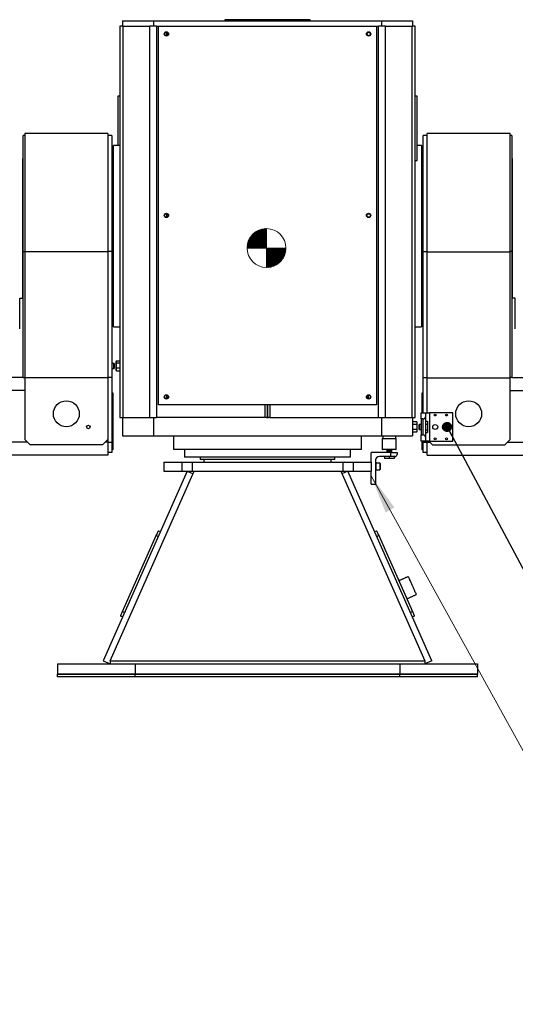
# Model space of a CAD drawing. Header units: millimetres. Extents: x 36 to 588, y 6 to 414.
# Tile 4 of 23: x 158 to 222, y 195 to 322. Entities that reach past the tile are written whole.
import ezdxf

# ---------------------------------------------------------------- set-up
doc = ezdxf.new("R2010")
doc.units = ezdxf.units.MM
doc.dimstyles.new('SLDDIMSTYLE1', dxfattribs={"dimtxt": 1.3, "dimasz": 1.3, "dimexe": 0, "dimexo": 0.0625, "dimgap": 0.325, "dimtad": 0, "dimtih": 1, "dimtoh": 1, "dimdec": 0, "dimrnd": 1e-09, "dimzin": 0, "dimdsep": 46, "dimtxsty": 'Standard', "dimblk1": 'DOT', "dimblk2": 'DOT', "dimsah": 1, "dimcen": 0.09, "dimadec": 0, "dimazin": 0, "dimtfac": 1, "dimtdec": 0, "dimtofl": 0, "dimtmove": 0, "dimatfit": 3, "dimldrblk": 'DOT', "dimfxl": 1, "dimtolj": 1, "dimtzin": 0, "dimarcsym": 0})

# ---------------------------------------------------------------- blocks, each defined once
blk = doc.blocks.new('Schwerpunkt')
at = {"linetype": 'Continuous', "true_color": 0x808080}
h = blk.add_hatch(dxfattribs=at)
h.set_pattern_fill('ANSI31', color=8, scale=0.25, style=0)
edge = h.paths.add_edge_path(flags=0)
edge.add_line((0, 0), (-25, 0))
edge.add_arc((0, 0), 25, 90, 180, ccw=False)
edge.add_line((0, 25), (0, 0))
h = blk.add_hatch(dxfattribs=at)
h.set_pattern_fill('ANSI31', color=8, scale=0.25, style=0)
edge = h.paths.add_edge_path(flags=0)
edge.add_line((0, 0), (25, 0))
edge.add_arc((0, 0), 25, 270, 360, ccw=False)
edge.add_line((0, -25), (0, 0))
at = {"color": 7, "linetype": 'Continuous', "lineweight": 0}
for q in [(0, 25), (-25, 0), (0, -25), (25, 0)]:
    blk.add_line((0, 0), q, dxfattribs=at)
blk.add_circle((0, 0), 25, dxfattribs=at)
for start, end in [(90, 180), (270, 0)]:
    blk.add_arc((0, 0), 25, start, end, dxfattribs=at)
blk = doc.blocks.new('_DOT')
at = {"color": 0, "linetype": 'ByBlock', "lineweight": -2}
blk.add_line((-0.5, 0), (-1, 0), dxfattribs=at)
at = {"color": 0, "linetype": 'ByBlock', "const_width": 0.5}
blk.add_lwpolyline([(-0.25, 0, 1), (0.25, 0, 1)], format="xyb", close=True, dxfattribs=at)

msp = doc.modelspace()

# ---------------------------------------------------------------- linework, layer by layer
at = {"color": 7, "linetype": 'Continuous', "lineweight": 30}
for p, q in [((184.18959, 321.67734), (184.18959, 321.51067)), ((195.18959, 321.67734), (184.18959, 321.67734)), ((195.18959, 321.51067), (195.18959, 321.67734)), ((170.68959, 320.84401), (170.68959, 270.51067)), ((171.08011, 320.84401), (170.68959, 320.84401)), ((171.02292, 321.51067), (171.02292, 320.84401)), ((171.02292, 321.51067), (175.02292, 321.51067)), ((171.08011, 320.84401), (171.08011, 270.51067)), ((171.08011, 320.84401), (174.49432, 320.84401)), ((175.43713, 320.84401), (174.49432, 320.84401)), ((174.49432, 320.84401), (174.49432, 270.51067)), ((175.02292, 321.51067), (175.02292, 320.84401)), ((175.02292, 321.51067), (204.35625, 321.51067)), ((175.43713, 320.84401), (175.43713, 270.51067)), ((175.43713, 320.84401), (175.68959, 320.84401)), ((175.68959, 272.17734), (175.68959, 320.84401)), ((175.68959, 320.84401), (203.68959, 320.84401)), ((203.68959, 320.84401), (203.68959, 272.17734)), ((203.68959, 320.84401), (203.94204, 320.84401)), ((203.94204, 270.51067), (203.94204, 320.84401)), ((204.88485, 320.84401), (203.94204, 320.84401)), ((204.35625, 321.51067), (204.35625, 320.84401)), ((204.35625, 321.51067), (208.35625, 321.51067)), ((204.88485, 270.51067), (204.88485, 320.84401)), ((204.88485, 320.84401), (208.29906, 320.84401)), ((208.29906, 270.51067), (208.29906, 320.84401)), ((208.68959, 320.84401), (208.29906, 320.84401)), ((208.35625, 321.51067), (208.35625, 320.84401)), ((208.68959, 270.51067), (208.68959, 320.84401)), ((176.68959, 320.07067), (176.68959, 319.61734)), ((170.68959, 311.83375), (170.45625, 311.83375)), ((170.45625, 311.83375), (170.45625, 309.76708)), ((208.92292, 311.83375), (208.68959, 311.83375)), ((208.92292, 303.56708), (208.92292, 311.83375)), ((170.45625, 309.76708), (170.45625, 305.51067)), ((158.28959, 291.85893), (158.28959, 306.77734)), ((158.48959, 307.04401), (158.48959, 291.82004)), ((169.15625, 307.04401), (169.15625, 291.82004)), ((169.68959, 306.77734), (169.68959, 291.86093)), ((209.68959, 291.86093), (209.68959, 306.77734)), ((210.22292, 291.82004), (210.22292, 307.04401)), ((220.88959, 291.82004), (220.88959, 307.04401)), ((221.08959, 306.77734), (221.08959, 291.85893)), ((169.88959, 293.84401), (169.88959, 305.51067)), ((209.48959, 305.51067), (209.48959, 282.17734)), ((158.18959, 303.84401), (158.18959, 285.87734)), ((221.18959, 293.84401), (221.18959, 303.84401)), ((208.68959, 303.56708), (208.92292, 303.56708)), ((176.68959, 296.73734), (176.68959, 296.28401)), ((169.88959, 282.17734), (169.88959, 293.84401)), ((221.18959, 285.87734), (221.18959, 293.84401)), ((158.28959, 275.67734), (158.28959, 291.85893)), ((158.28959, 291.85893), (158.48959, 291.85893)), ((169.15625, 291.82004), (158.48959, 291.82004)), ((158.48959, 291.82004), (158.48959, 275.64007)), ((169.68959, 291.86093), (169.15625, 291.86093)), ((169.15625, 291.82004), (169.15625, 275.64007)), ((169.68959, 291.86093), (169.68959, 275.67734)), ((209.68959, 291.86093), (210.22292, 291.86093)), ((209.68959, 275.67734), (209.68959, 291.86093)), ((210.22292, 291.82004), (220.88959, 291.82004)), ((210.22292, 275.64007), (210.22292, 291.82004)), ((221.08959, 291.85893), (220.88959, 291.85893)), ((220.88959, 275.64007), (220.88959, 291.82004)), ((221.08959, 291.85893), (221.08959, 275.67734)), ((157.82292, 281.92906), (157.82292, 285.87734)), ((157.82292, 285.87734), (158.28959, 285.87734)), ((221.55625, 285.87734), (221.08959, 285.87734)), ((221.55625, 281.92906), (221.55625, 285.87734)), ((169.87292, 277.49225), (169.87292, 276.82558)), ((169.95625, 277.46992), (169.95625, 276.84791)), ((170.18959, 277.69225), (170.18959, 276.63189)), ((170.25944, 277.8055), (170.68959, 277.8055)), ((170.25944, 277.5691), (170.68959, 277.5691)), ((170.18959, 276.63189), (170.18959, 276.62558)), ((170.25944, 276.92251), (170.68959, 276.92251)), ((170.25944, 276.51232), (170.68959, 276.51232)), ((158.28959, 275.67734), (130.48959, 275.67734)), ((158.28959, 275.67734), (158.48959, 275.67734)), ((169.15625, 275.64007), (158.48959, 275.64007)), ((158.48959, 275.64007), (158.48959, 267.6812)), ((169.68959, 275.67734), (169.15625, 275.67734)), ((169.15625, 275.64007), (169.15625, 267.6812)), ((169.68959, 275.67734), (169.68959, 267.34401)), ((209.68959, 275.67734), (210.22292, 275.67734)), ((209.68959, 271.14787), (209.68959, 275.67734)), ((210.22292, 275.64007), (220.88959, 275.64007)), ((210.22292, 271.14787), (210.22292, 275.64007)), ((221.08959, 275.67734), (220.88959, 275.67734)), ((220.88959, 267.6812), (220.88959, 275.64007)), ((221.08959, 275.67734), (248.88959, 275.67734)), ((158.48959, 274.01068), (135.9336, 274.01068)), ((169.68959, 273.71067), (169.78959, 273.71067)), ((169.78959, 273.71067), (169.78959, 273.04401)), ((209.58959, 273.71067), (209.68959, 273.71067)), ((209.58959, 273.04401), (209.58959, 273.71067)), ((220.88959, 274.01068), (243.44557, 274.01068)), ((169.78959, 273.04401), (169.68959, 273.04401)), ((169.78959, 273.04401), (169.78959, 267.04401)), ((176.68959, 273.40401), (176.68959, 272.95067)), ((202.68959, 272.95067), (202.68959, 273.40401)), ((209.68959, 273.04401), (209.58959, 273.04401)), ((209.58959, 271.14787), (209.58959, 273.04401)), ((203.68959, 272.17734), (175.68959, 272.17734)), ((189.38682, 270.51067), (189.38682, 272.17734)), ((189.65625, 272.17734), (189.65625, 270.51067)), ((189.72292, 270.51067), (189.72292, 272.17734)), ((189.99235, 272.17734), (189.99235, 270.51067)), ((209.45625, 271.14787), (209.98959, 271.14787)), ((209.45625, 270.34787), (209.45625, 271.14787)), ((209.98959, 271.14787), (209.98959, 270.61453)), ((209.98959, 271.14787), (210.52292, 271.14787)), ((210.52292, 271.14787), (210.52292, 267.4812)), ((213.52292, 271.14787), (210.52292, 271.14787)), ((213.52292, 267.4812), (213.52292, 271.14787)), ((170.68959, 270.51067), (171.08011, 270.51067)), ((171.02292, 270.51067), (171.02292, 268.17734)), ((171.08011, 270.51067), (174.49432, 270.51067)), ((174.49432, 270.51067), (175.43713, 270.51067)), ((175.02292, 270.51067), (175.02292, 268.17734)), ((189.38682, 270.51067), (175.43713, 270.51067)), ((189.57927, 270.51067), (189.38682, 270.51067)), ((189.57927, 270.51067), (189.7999, 270.51067)), ((189.99235, 270.51067), (189.7999, 270.51067)), ((189.99235, 270.51067), (203.94204, 270.51067)), ((203.94204, 270.51067), (204.88485, 270.51067)), ((204.35625, 270.51067), (204.35625, 268.17734)), ((204.88485, 270.51067), (208.29906, 270.51067)), ((208.29906, 270.51067), (208.68959, 270.51067)), ((208.35625, 270.51067), (208.35625, 268.17734)), ((208.8864, 269.96886), (208.35625, 269.96886)), ((208.95625, 268.7812), (208.95625, 269.84787)), ((209.45625, 270.34787), (209.45625, 268.2812)), ((209.72292, 270.34787), (209.45625, 270.34787)), ((209.72292, 268.2812), (209.72292, 270.34787)), ((209.98959, 270.61453), (209.98959, 268.01453)), ((209.98959, 270.04584), (210.25625, 270.04584)), ((209.98959, 269.68019), (210.25625, 269.68019)), ((210.25625, 270.04584), (210.25625, 269.68019)), ((210.25625, 269.68019), (210.25625, 268.94888)), ((208.8864, 269.6417), (208.35625, 269.6417)), ((208.8864, 268.98737), (208.35625, 268.98737)), ((208.8864, 268.6602), (208.35625, 268.6602)), ((209.18959, 269.00353), (209.18959, 269.62554)), ((209.27292, 268.9812), (209.27292, 269.64787)), ((209.98959, 268.94888), (210.25625, 268.94888)), ((209.98959, 268.58322), (210.25625, 268.58322)), ((210.25625, 268.94888), (210.25625, 268.58322)), ((212.52292, 269.43), (212.52692, 269.43231)), ((212.52292, 269.42539), (212.52292, 269.43)), ((212.52292, 269.19906), (212.52292, 269.20368)), ((212.52692, 269.19676), (212.52292, 269.19906)), ((212.71892, 269.54317), (212.72292, 269.54547)), ((212.72292, 269.08359), (212.71892, 269.0859)), ((212.72292, 269.54547), (212.72692, 269.54317)), ((212.72692, 269.0859), (212.72292, 269.08359)), ((212.91892, 269.43231), (212.92292, 269.43)), ((212.92292, 269.19906), (212.91892, 269.19676)), ((212.92292, 269.43), (212.92292, 269.42539)), ((212.92292, 269.20368), (212.92292, 269.19906)), ((158.82678, 267.34401), (136.02292, 267.34401)), ((158.48959, 267.6812), (159.15625, 267.01453)), ((168.48959, 267.01453), (169.15625, 267.6812)), ((169.15625, 267.34401), (168.81906, 267.34401)), ((169.15625, 267.6812), (169.15625, 267.34401)), ((169.15625, 267.34401), (169.68959, 267.34401)), ((169.15625, 267.34401), (169.15625, 265.67734)), ((169.68959, 267.34401), (169.68959, 266.01068)), ((171.02292, 268.17734), (175.02292, 268.17734)), ((175.02292, 268.17734), (204.35625, 268.17734)), ((204.35625, 268.17734), (208.35625, 268.17734)), ((204.45625, 267.84401), (206.25625, 267.84401)), ((209.45625, 268.2812), (209.72292, 268.2812)), ((209.45625, 267.4812), (209.45625, 268.2812)), ((209.98959, 267.4812), (209.45625, 267.4812)), ((209.58959, 267.04401), (209.58959, 267.4812)), ((209.68959, 267.34401), (209.68959, 267.4812)), ((209.68959, 267.34401), (210.22292, 267.34401)), ((209.68959, 266.01068), (209.68959, 267.34401)), ((209.98959, 268.01453), (209.98959, 267.4812)), ((210.52292, 267.4812), (209.98959, 267.4812)), ((210.22292, 267.34401), (210.22292, 267.4812)), ((210.22292, 265.67734), (210.22292, 267.34401)), ((210.22292, 267.34401), (210.56011, 267.34401)), ((210.42292, 267.4812), (210.88959, 267.01453)), ((210.52292, 267.4812), (213.52292, 267.4812)), ((220.22292, 267.01453), (220.88959, 267.6812)), ((220.5524, 267.34401), (243.35625, 267.34401)), ((168.48959, 267.01453), (159.15625, 267.01453)), ((169.68959, 266.01068), (169.15625, 266.01068)), ((169.68959, 267.04401), (169.78959, 267.04401)), ((169.78959, 266.37734), (169.68959, 266.37734)), ((169.78959, 267.04401), (169.78959, 266.37734)), ((185.07187, 266.41067), (177.62292, 266.41067)), ((201.75625, 266.41067), (185.07187, 266.41067)), ((205.55625, 266.04401), (203.02292, 266.04401)), ((203.02292, 264.77734), (203.02292, 266.04401)), ((204.45625, 266.47734), (206.25625, 266.47734)), ((206.18959, 266.41067), (204.52292, 266.41067)), ((205.02292, 266.22734), (205.68959, 266.22734)), ((205.04525, 266.31068), (205.66726, 266.31068)), ((205.55625, 265.51067), (205.55625, 266.04401)), ((205.55625, 266.04401), (206.35625, 266.04401)), ((206.35625, 266.04401), (206.35625, 265.77734)), ((209.58959, 267.04401), (209.68959, 267.04401)), ((209.58959, 266.37734), (209.58959, 267.04401)), ((209.68959, 266.37734), (209.58959, 266.37734)), ((210.22292, 266.01068), (209.68959, 266.01068)), ((210.88959, 267.01453), (220.22292, 267.01453)), ((169.15625, 265.67734), (136.02292, 265.67734)), ((176.35625, 264.77734), (176.35625, 263.64401)), ((176.35625, 264.77734), (178.68959, 264.77734)), ((178.68959, 264.77734), (178.68959, 263.64401)), ((178.68959, 264.77734), (180.02292, 264.77734)), ((185.60763, 265.41067), (179.02292, 265.41067)), ((180.02292, 264.77734), (180.02292, 263.64401)), ((180.02292, 264.77734), (199.35625, 264.77734)), ((186.373, 265.11067), (181.02292, 265.11067)), ((200.35625, 265.41067), (185.60763, 265.41067)), ((198.35625, 265.11067), (186.373, 265.11067)), ((199.35625, 264.77734), (199.35625, 263.64401)), ((199.35625, 264.77734), (200.68959, 264.77734)), ((200.68959, 264.77734), (200.68959, 263.64401)), ((200.68959, 264.77734), (203.02292, 264.77734)), ((203.02292, 264.77734), (203.02292, 263.64401)), ((203.55625, 264.97734), (203.55625, 261.97734)), ((203.66292, 264.38752), (203.66292, 264.77734)), ((205.55625, 265.51067), (204.08959, 265.51067)), ((204.14292, 264.67734), (204.14292, 263.81067)), ((204.19625, 264.62401), (204.19625, 263.86401)), ((204.72292, 265.51067), (204.72292, 265.24401)), ((205.35625, 265.24401), (204.72292, 265.24401)), ((205.35625, 265.51067), (205.35625, 265.24401)), ((205.98959, 265.24401), (205.35625, 265.24401)), ((206.08959, 265.51067), (205.55625, 265.51067)), ((205.98959, 265.51067), (205.98959, 265.24401)), ((210.22292, 265.67734), (243.35625, 265.67734)), ((179.35625, 263.64401), (168.53609, 239.24946)), ((169.45021, 239.24946), (180.27037, 263.64401)), ((176.35625, 263.64401), (178.68959, 263.64401)), ((178.68959, 263.64401), (180.02292, 263.64401)), ((179.35625, 263.64401), (180.1201, 263.30521)), ((180.02292, 263.64401), (199.35625, 263.64401)), ((199.10881, 263.64401), (209.92897, 239.24946)), ((200.02292, 263.64401), (199.25908, 263.30521)), ((199.35625, 263.64401), (200.68959, 263.64401)), ((210.84308, 239.24946), (200.02292, 263.64401)), ((200.68959, 263.64401), (203.02292, 263.64401)), ((203.02292, 261.97734), (203.02292, 263.64401)), ((203.66292, 263.71067), (203.66292, 264.38752)), ((203.02292, 261.97734), (203.55625, 261.97734)), ((175.65808, 255.96401), (175.90185, 255.85589)), ((203.47733, 255.85589), (203.72109, 255.96401)), ((171.06293, 245.60404), (175.38778, 255.3546)), ((175.63154, 255.24648), (175.38778, 255.3546)), ((203.9914, 255.3546), (203.74763, 255.24648)), ((203.9914, 255.3546), (208.31624, 245.60404)), ((171.06293, 245.60404), (171.3067, 245.49592)), ((208.07248, 245.49592), (208.31624, 245.60404)), ((171.0364, 244.88651), (170.79263, 244.99463)), ((208.58654, 244.99463), (208.34278, 244.88651)), ((162.68959, 238.84401), (162.68959, 237.51067)), ((162.68959, 238.84401), (172.68959, 238.84401)), ((168.53609, 239.24946), (169.45021, 238.84401)), ((169.45021, 239.24946), (169.45021, 238.84401)), ((169.45021, 239.24946), (209.92897, 239.24946)), ((172.68959, 238.84401), (172.68959, 237.51067)), ((172.68959, 238.84401), (206.68959, 238.84401)), ((206.68959, 238.84401), (206.68959, 237.51067)), ((206.68959, 238.84401), (216.68959, 238.84401)), ((209.92897, 239.24946), (209.92897, 238.84401)), ((210.84308, 239.24946), (209.92897, 238.84401)), ((216.68959, 238.84401), (216.68959, 237.51067)), ((162.68959, 237.51067), (172.68959, 237.51067)), ((162.68959, 237.17734), (162.68959, 237.51067)), ((172.68959, 237.51067), (162.68959, 237.51067)), ((172.68959, 237.17734), (162.68959, 237.17734)), ((172.68959, 237.51067), (206.68959, 237.51067)), ((172.68959, 237.17734), (172.68959, 237.51067)), ((206.68959, 237.51067), (172.68959, 237.51067)), ((206.68959, 237.17734), (172.68959, 237.17734)), ((206.68959, 237.51067), (216.68959, 237.51067)), ((206.68959, 237.17734), (206.68959, 237.51067)), ((216.68959, 237.51067), (206.68959, 237.51067)), ((216.68959, 237.17734), (206.68959, 237.17734)), ((216.68959, 237.17734), (216.68959, 237.51067))]:
    msp.add_line(p, q, dxfattribs=at)
at = {"color": 7, "linetype": 'Continuous', "lineweight": 0}
msp.add_line((203.02292, 263.01626), (240.55265, 195.08175), dxfattribs=at)
at = {"color": 7, "linetype": 'Continuous', "lineweight": 30, "flags": 128}
for points in [[(175.38778, 255.3546), (175.44051, 255.47349), (175.49122, 255.58781), (175.53795, 255.69317), (175.57891, 255.78552), (175.61253, 255.86131), (175.63751, 255.91762), (175.65289, 255.9523), (175.65808, 255.96401)], [(203.72109, 255.96401), (203.72629, 255.9523), (203.74167, 255.91762), (203.76665, 255.86131), (203.80026, 255.78552), (203.84122, 255.69317), (203.88795, 255.58781), (203.93866, 255.47349), (203.9914, 255.3546)], [(207.79161, 250.07534), (207.79627, 250.06483), (207.81041, 250.03295), (207.83377, 249.98029), (207.86591, 249.90783), (207.90623, 249.81692), (207.95398, 249.70925), (208.00828, 249.58684), (208.06811, 249.45196), (208.13235, 249.30712), (208.19981, 249.15502), (208.26924, 248.9985), (208.33933, 248.84047), (208.40879, 248.68387), (208.47632, 248.53162), (208.54066, 248.38656), (208.60062, 248.25139), (208.65507, 248.12863), (208.703, 248.02056), (208.74353, 247.9292), (208.77588, 247.85625), (208.79947, 247.80307), (208.81385, 247.77064), (208.81876, 247.75958), (208.81876, 247.75958)], [(170.79263, 244.99463), (170.79782, 245.00634), (170.81321, 245.04102), (170.83818, 245.09733), (170.8718, 245.17312), (170.91276, 245.26547), (170.95949, 245.37083), (171.0102, 245.48515), (171.06293, 245.60404)], [(208.31624, 245.60404), (208.36898, 245.48515), (208.41968, 245.37083), (208.46641, 245.26547), (208.50737, 245.17312), (208.54099, 245.09733), (208.56597, 245.04102), (208.58135, 245.00634), (208.58654, 244.99463)]]:
    msp.add_lwpolyline(points, dxfattribs=at)
at = {"color": 7, "linetype": 'Continuous', "lineweight": 30}
for centre, radius in [((176.68959, 319.84401), 0.28333), ((176.68959, 319.84401), 0.22667), ((202.68959, 319.84401), 0.28333), ((202.68959, 319.84401), 0.22667), ((176.68959, 296.51067), 0.28333), ((176.68959, 296.51067), 0.22667), ((202.68959, 296.51067), 0.28333), ((202.68959, 296.51067), 0.22667), ((176.68959, 273.17734), 0.28333), ((202.68959, 273.17734), 0.28333), ((163.82292, 271.01453), 1.66667), ((176.68959, 273.17734), 0.22667), ((202.68959, 273.17734), 0.22667), ((215.55625, 271.01453), 1.66667), ((211.25625, 270.84787), 0.12333), ((212.72292, 270.84787), 0.12333), ((212.72292, 269.31453), 0.53333), ((212.72292, 269.31453), 0.43333), ((212.72292, 269.31453), 0.38), ((166.65625, 269.31453), 0.22667), ((211.25625, 269.31453), 0.31667), ((211.25625, 267.7812), 0.12333), ((212.72292, 267.7812), 0.12333)]:
    msp.add_circle(centre, radius, dxfattribs=at)
for centre, radius, start, end in [((209.72292, 270.61453), 0.26667, 270, 0), ((212.72292, 269.31453), 0.22867, 151.0018746, 208.9981254), ((212.72292, 269.31453), 0.2, 120, 180), ((212.72292, 269.31453), 0.2, 180, 240), ((212.72292, 269.31453), 0.22867, 91.0018746, 148.9981254), ((212.72292, 269.31453), 0.22867, 211.0018746, 268.9981254), ((212.72292, 269.31453), 0.2, 60, 120), ((212.72292, 269.31453), 0.2, 240, 300), ((212.72292, 269.31453), 0.22867, 31.0018746, 88.9981254), ((212.72292, 269.31453), 0.22867, 271.0018746, 328.9981254), ((212.72292, 269.31453), 0.2, 0, 60), ((212.72292, 269.31453), 0.2, 300, 0), ((212.72292, 269.31453), 0.22867, 331.0018746, 28.9981254), ((209.72292, 268.01453), 0.26667, 0, 90), ((204.52292, 266.47734), 0.06667, 180, 270), ((206.18959, 266.47734), 0.06667, 270, 0), ((204.08959, 264.97734), 0.53333, 90, 180), ((204.14292, 264.62401), 0.05333, 0, 90), ((206.08959, 265.77734), 0.26667, 270, 0), ((204.14292, 263.86401), 0.05333, 270, 0)]:
    msp.add_arc(centre, radius, start, end, dxfattribs=at)
for points in [[(158.48959, 306.77734), (158.28959, 306.77734)], [(169.15625, 307.04401), (158.48959, 307.04401)], [(169.68959, 306.77734), (169.15625, 306.77734)], [(210.22292, 306.77734), (209.68959, 306.77734)], [(220.88959, 307.04401), (210.22292, 307.04401)], [(221.08959, 306.77734), (220.88959, 306.77734)], [(170.68959, 305.51067), (169.88959, 305.51067)], [(209.48959, 305.51067), (208.92292, 305.51067)], [(158.28959, 303.84401), (158.18959, 303.84401)], [(169.88959, 304.67734), (169.68959, 304.67734)], [(209.68959, 304.67734), (209.48959, 304.67734)], [(221.18959, 303.84401), (221.08959, 303.84401)], [(169.68959, 283.01067), (169.88959, 283.01067)], [(209.48959, 283.01067), (209.68959, 283.01067)], [(169.88959, 282.17734), (170.68959, 282.17734)], [(208.68959, 282.17734), (209.48959, 282.17734)], [(169.87292, 277.49225), (169.68959, 277.49225)], [(169.95625, 277.46992), (169.87292, 277.49225)], [(170.23321, 277.76781), (170.18959, 277.69225)], [(169.68959, 276.82558), (169.87292, 276.82558)], [(169.87292, 276.82558), (169.95625, 276.84791)], [(170.18959, 276.62558), (170.23321, 276.55002)], [(170.25944, 276.51232), (170.23528, 276.55121)], [(208.95625, 269.84787), (208.8864, 269.96886)], [(208.8864, 268.6602), (208.95625, 268.7812)], [(209.27292, 269.64787), (209.18959, 269.62554)], [(209.18959, 269.00353), (209.27292, 268.9812)], [(209.45625, 269.64787), (209.27292, 269.64787)], [(209.27292, 268.9812), (209.45625, 268.9812)], [(177.62292, 268.17734), (177.62292, 266.41067)], [(201.75625, 266.41067), (201.75625, 268.17734)], [(204.45625, 267.84401), (204.45625, 266.47734)], [(204.52292, 268.17734), (204.52292, 267.84401)], [(206.18959, 267.84401), (206.18959, 268.17734)], [(206.25625, 266.47734), (206.25625, 267.84401)], [(179.02292, 266.41067), (179.02292, 265.41067)], [(200.35625, 265.41067), (200.35625, 266.41067)], [(205.04525, 266.31068), (205.02292, 266.22734)], [(205.02292, 266.22734), (205.02292, 266.04401)], [(205.68959, 266.22734), (205.66726, 266.31068)], [(205.68959, 266.04401), (205.68959, 266.22734)], [(181.02292, 265.41067), (181.02292, 265.11067)], [(181.52292, 265.11067), (181.52292, 264.77734)], [(197.85625, 264.77734), (197.85625, 265.11067)], [(198.35625, 265.11067), (198.35625, 265.41067)], [(203.66292, 264.77734), (203.55625, 264.77734)], [(204.14292, 264.67734), (203.66292, 264.67734)], [(203.55625, 263.71067), (203.66292, 263.71067)], [(203.66292, 263.81067), (204.14292, 263.81067)], [(207.79161, 250.07534), (206.57279, 249.53473)], [(207.59994, 247.21897), (208.81876, 247.75958)]]:
    msp.add_open_spline(points, degree=1, dxfattribs=at)
for points, knots in [([(170.25944, 277.5691), (170.23913, 277.48652), (170.20558, 277.35011), (170.20891, 277.15237), (170.23225, 277.01994), (170.25347, 276.94392), (170.25944, 276.92251)], [0, 0, 0, 0, 0.38697434, 0.63925948, 0.898365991, 1, 1, 1, 1]), ([(170.25944, 277.8055), (170.24483, 277.78499), (170.21527, 277.7435), (170.20446, 277.68205), (170.22033, 277.62329), (170.24633, 277.58727), (170.25944, 277.5691)], [0, 0, 0, 0, 0.264605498, 0.53494773, 0.765343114, 1, 1, 1, 1]), ([(170.25944, 276.92251), (170.24483, 276.8869), (170.21527, 276.81493), (170.20446, 276.70829), (170.22033, 276.60635), (170.24633, 276.54386), (170.25944, 276.51232)], [0, 0, 0, 0, 0.264606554, 0.534951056, 0.765346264, 1, 1, 1, 1]), ([(208.8864, 269.6417), (208.90101, 269.67009), (208.93057, 269.7275), (208.94138, 269.81256), (208.92551, 269.89387), (208.89951, 269.94371), (208.8864, 269.96886)], [0, 0, 0, 0, 0.264605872, 0.534948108, 0.765344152, 1, 1, 1, 1]), ([(208.8864, 268.98737), (208.89237, 269.00904), (208.91321, 269.08459), (208.93677, 269.21853), (208.94059, 269.4187), (208.9067, 269.55813), (208.8864, 269.6417)], [0, 0, 0, 0, 0.101635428, 0.35430083, 0.613026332, 1, 1, 1, 1]), ([(208.8864, 268.6602), (208.90101, 268.6886), (208.93057, 268.74601), (208.94138, 268.83106), (208.92551, 268.91237), (208.89951, 268.96222), (208.8864, 268.98737)], [0, 0, 0, 0, 0.264604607, 0.534948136, 0.76534289, 1, 1, 1, 1]), ([(212.52292, 269.20368), (212.52292, 269.21211), (212.52292, 269.24577), (212.52292, 269.30939), (212.52292, 269.37742), (212.52292, 269.41352), (212.52292, 269.42539)], [0, 0, 0, 0, 0.1210229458, 0.4835494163, 0.8301872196, 1, 1, 1, 1]), ([(212.52692, 269.43231), (212.55455, 269.44827), (212.6026, 269.47601), (212.67073, 269.51534), (212.70472, 269.53496), (212.71892, 269.54317)], [0, 0, 0, 0, 0.440679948, 0.766222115, 1, 1, 1, 1]), ([(212.71892, 269.0859), (212.69129, 269.10186), (212.64324, 269.1296), (212.57511, 269.16893), (212.54112, 269.18855), (212.52692, 269.19676)], [0, 0, 0, 0, 0.440672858, 0.766215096, 1, 1, 1, 1]), ([(212.72692, 269.54317), (212.75455, 269.52721), (212.8026, 269.49947), (212.87073, 269.46014), (212.90472, 269.44051), (212.91892, 269.43231)], [0, 0, 0, 0, 0.440675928, 0.766220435, 1, 1, 1, 1]), ([(212.91892, 269.19676), (212.89129, 269.1808), (212.84324, 269.15306), (212.77511, 269.11373), (212.74112, 269.0941), (212.72692, 269.0859)], [0, 0, 0, 0, 0.440675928, 0.766220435, 1, 1, 1, 1]), ([(212.92292, 269.42539), (212.92292, 269.41352), (212.92292, 269.37742), (212.92292, 269.30939), (212.92292, 269.24577), (212.92292, 269.21211), (212.92292, 269.20368)], [0, 0, 0, 0, 0.1698127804, 0.5164505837, 0.8789770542, 1, 1, 1, 1])]:
    msp.add_open_spline(points, degree=3, knots=knots, dxfattribs=at)
at = {"color": 7, "linetype": 'Continuous', "lineweight": 0}
msp.add_solid([(203.02292, 263.01626), (204.87176, 258.32538), (206.00966, 258.95401)], dxfattribs=at)

# ---------------------------------------------------------------- block references
at = {"color": 7, "linetype": 'Continuous', "xscale": 0.1, "yscale": 0.1, "zscale": 0.1}
msp.add_blockref('Schwerpunkt', (189.56212, 292.31652), dxfattribs=at)

# ---------------------------------------------------------------- leaders
at = {"color": 7, "linetype": 'Continuous', "lineweight": 0}
msp.add_leader([(212.78959, 269.31453), (225.97137, 244.61324), (241.98751, 244.61324)], dimstyle='SLDDIMSTYLE1', dxfattribs=at)

doc.saveas('drawing.dxf')
